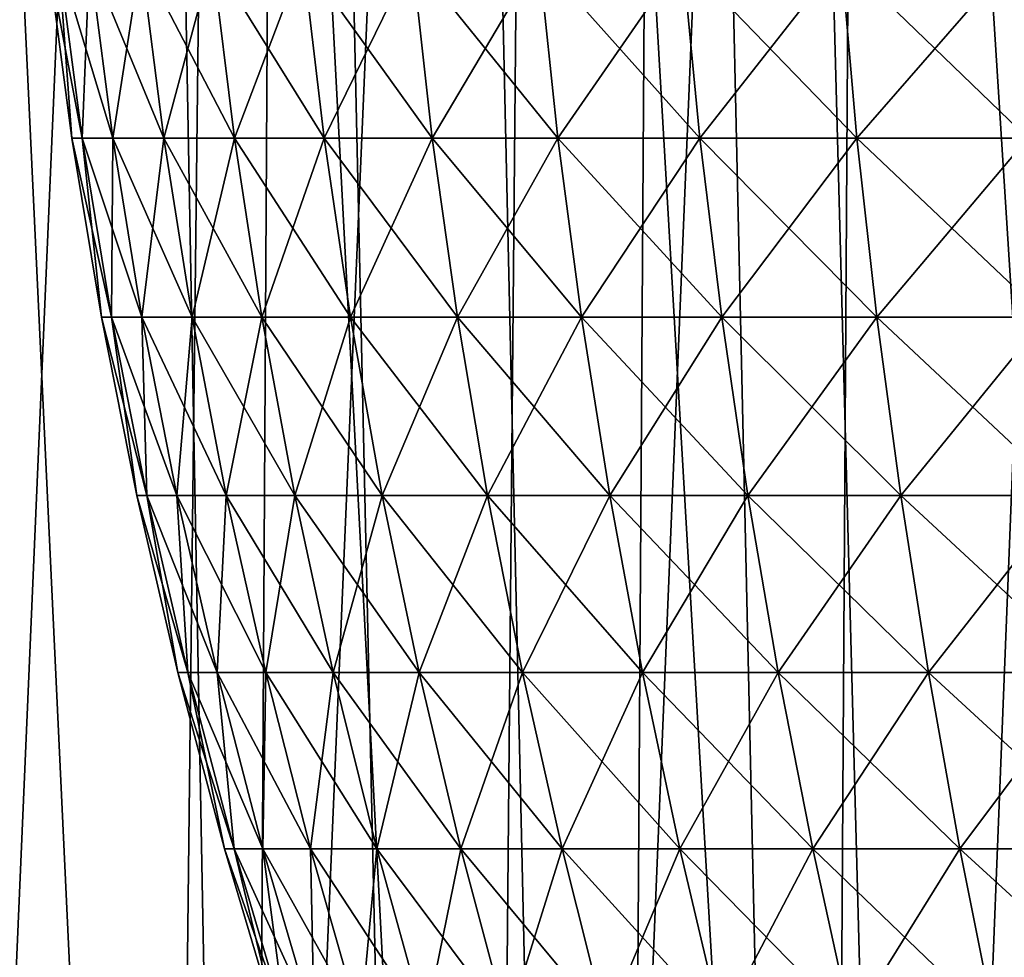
# Model space of a CAD drawing. Header units: millimetres. Extents: x -24 to 50, y -66 to 68.
# Tile 66 of 99: x -11.78 to -7.06, y 48.88 to 53.37. Entities that reach past the tile are written whole.
import ezdxf

# ---------------------------------------------------------------- set-up
doc = ezdxf.new("R2010")
doc.units = ezdxf.units.MM
doc.header["$LTSCALE"] = 65.185185
for name, color, linetype in [('1', 7, 'CONTINUOUS'), ('14', 7, 'CONTINUOUS'), ('2', 7, 'CONTINUOUS'), ('44', 7, 'CONTINUOUS')]:
    doc.layers.add(name, color=color, linetype=linetype)

msp = doc.modelspace()

# ---------------------------------------------------------------- linework, layer by layer
at = {"layer": '1', "color": 253, "linetype": 'Continuous', "true_color": 0xaab4c3}
for points in [[(-12.5796, 5, -21.0239), (-12.25, 68.2, -21.2176), (-10.8735, 5, -21.9549), (-12.5796, 5, -21.0239)], [(-12.25, 68.2, -21.2176), (-10.503, 68.2, -22.1345), (-10.8735, 5, -21.9549), (-12.25, 68.2, -21.2176)], [(-10.8735, 5, -21.9549), (-10.503, 68.2, -22.1345), (-9.0989, 5, -22.7477), (-10.8735, 5, -21.9549)], [(-10.503, 68.2, -22.1345), (-8.6878, 68.2, -22.9079), (-9.0989, 5, -22.7477), (-10.503, 68.2, -22.1345)], [(-9.0989, 5, -22.7477), (-8.6878, 68.2, -22.9079), (-7.2671, 5, -23.3974), (-9.0989, 5, -22.7477)], [(-8.6878, 68.2, -22.9079), (-6.8163, 68.2, -23.5327), (-7.2671, 5, -23.3974), (-8.6878, 68.2, -22.9079)], [(-7.2671, 5, -23.3974), (-6.8163, 68.2, -23.5327), (-5.3895, 5, -23.8999), (-7.2671, 5, -23.3974)]]:
    msp.add_3dface(points, dxfattribs=at)
at = {"layer": '14', "color": 253, "linetype": 'Continuous', "true_color": 0xaab4c3}
for points in [[(-11.1645, 63.4, -17.1931), (-12.5642, 63.4, -16.1985), (-12.2067, 39.2, -16.4695), (-11.1645, 63.4, -17.1931)], [(-11.0833, 39.2, 17.2456), (-12.5535, 39.2, 16.2068), (-12.2233, 63.4, 16.4572), (-11.0833, 39.2, 17.2456)], [(-10.8033, 63.4, 17.4224), (-11.0833, 39.2, 17.2456), (-12.2233, 63.4, 16.4572), (-10.8033, 63.4, 17.4224)], [(-10.7148, 39.2, -17.4769), (-11.1645, 63.4, -17.1931), (-12.2067, 39.2, -16.4695), (-10.7148, 39.2, -17.4769)], [(-9.6866, 63.4, -18.0671), (-11.1645, 63.4, -17.1931), (-10.7148, 39.2, -17.4769), (-9.6866, 63.4, -18.0671)], [(-9.5275, 39.2, 18.1515), (-11.0833, 39.2, 17.2456), (-10.8033, 63.4, 17.4224), (-9.5275, 39.2, 18.1515)], [(-9.3074, 63.4, 18.2653), (-9.5275, 39.2, 18.1515), (-10.8033, 63.4, 17.4224), (-9.3074, 63.4, 18.2653)], [(-9.1402, 39.2, -18.3496), (-9.6866, 63.4, -18.0671), (-10.7148, 39.2, -17.4769), (-9.1402, 39.2, -18.3496)], [(-8.1407, 63.4, -18.8143), (-9.6866, 63.4, -18.0671), (-9.1402, 39.2, -18.3496), (-8.1407, 63.4, -18.8143)], [(-7.8984, 39.2, 18.9173), (-9.5275, 39.2, 18.1515), (-9.3074, 63.4, 18.2653), (-7.8984, 39.2, 18.9173)], [(-7.7462, 63.4, 18.9801), (-7.8984, 39.2, 18.9173), (-9.3074, 63.4, 18.2653), (-7.7462, 63.4, 18.9801)], [(-7.4951, 39.2, -19.0807), (-8.1407, 63.4, -18.8143), (-9.1402, 39.2, -18.3496), (-7.4951, 39.2, -19.0807)], [(-6.5377, 63.4, -19.4296), (-8.1407, 63.4, -18.8143), (-7.4951, 39.2, -19.0807), (-6.5377, 63.4, -19.4296)], [(-6.2083, 39.2, 19.5373), (-7.8984, 39.2, 18.9173), (-7.7462, 63.4, 18.9801), (-6.2083, 39.2, 19.5373)], [(-6.1307, 63.4, 19.5618), (-6.2083, 39.2, 19.5373), (-7.7462, 63.4, 18.9801), (-6.1307, 63.4, 19.5618)], [(-5.7923, 39.2, -19.6647), (-6.5377, 63.4, -19.4296), (-7.4951, 39.2, -19.0807), (-5.7923, 39.2, -19.6647)]]:
    msp.add_3dface(points, dxfattribs=at)
at = {"layer": '2', "color": 253, "linetype": 'Continuous', "true_color": 0xaab4c3}
for points in [[(-12.5796, 5, 21.0239), (-10.8735, 5, 21.9549), (-12.25, 68.2, 21.2176), (-12.5796, 5, 21.0239)], [(-12.25, 68.2, 21.2176), (-10.8735, 5, 21.9549), (-10.503, 68.2, 22.1345), (-12.25, 68.2, 21.2176)], [(-10.8735, 5, 21.9549), (-9.0989, 5, 22.7477), (-10.503, 68.2, 22.1345), (-10.8735, 5, 21.9549)], [(-10.503, 68.2, 22.1345), (-9.0989, 5, 22.7477), (-8.6878, 68.2, 22.9079), (-10.503, 68.2, 22.1345)], [(-9.0989, 5, 22.7477), (-7.2671, 5, 23.3974), (-8.6878, 68.2, 22.9079), (-9.0989, 5, 22.7477)], [(-8.6878, 68.2, 22.9079), (-7.2671, 5, 23.3974), (-6.8163, 68.2, 23.5327), (-8.6878, 68.2, 22.9079)], [(-7.2671, 5, 23.3974), (-5.3895, 5, 23.8999), (-6.8163, 68.2, 23.5327), (-7.2671, 5, 23.3974)]]:
    msp.add_3dface(points, dxfattribs=at)
at = {"layer": '44', "linetype": 'Continuous'}
for points in [[(-11.5256, 52.7992), (-11.4765, 52.7992, 1.0635), (-11.639, 53.6621), (-11.5256, 52.7992)], [(-11.5893, 53.6621, -1.0739), (-11.5256, 52.7992), (-11.639, 53.6621), (-11.5893, 53.6621, -1.0739)], [(-11.639, 53.6621), (-11.4765, 52.7992, 1.0635), (-11.5893, 53.6621, 1.0739), (-11.639, 53.6621)], [(-11.4765, 52.7992, -1.0635), (-11.5256, 52.7992), (-11.5893, 53.6621, -1.0739), (-11.4765, 52.7992, -1.0635)], [(-11.4408, 53.6621, -2.1387), (-11.4765, 52.7992, -1.0635), (-11.5893, 53.6621, -1.0739), (-11.4408, 53.6621, -2.1387)], [(-11.4765, 52.7992, 1.0635), (-11.3294, 52.7992, 2.1178), (-11.5893, 53.6621, 1.0739), (-11.4765, 52.7992, 1.0635)], [(-11.5893, 53.6621, 1.0739), (-11.3294, 52.7992, 2.1178), (-11.4408, 53.6621, 2.1387), (-11.5893, 53.6621, 1.0739)], [(-11.3294, 52.7992, -2.1178), (-11.4765, 52.7992, -1.0635), (-11.4408, 53.6621, -2.1387), (-11.3294, 52.7992, -2.1178)], [(-11.1947, 53.6621, -3.1852), (-11.3294, 52.7992, -2.1178), (-11.4408, 53.6621, -2.1387), (-11.1947, 53.6621, -3.1852)], [(-11.3294, 52.7992, 2.1178), (-11.0857, 52.7992, 3.1541), (-11.4408, 53.6621, 2.1387), (-11.3294, 52.7992, 2.1178)], [(-11.4408, 53.6621, 2.1387), (-11.0857, 52.7992, 3.1541), (-11.1947, 53.6621, 3.1852), (-11.4408, 53.6621, 2.1387)], [(-11.0857, 52.7992, -3.1541), (-11.3294, 52.7992, -2.1178), (-11.1947, 53.6621, -3.1852), (-11.0857, 52.7992, -3.1541)], [(-10.853, 53.6621, -4.2045), (-11.0857, 52.7992, -3.1541), (-11.1947, 53.6621, -3.1852), (-10.853, 53.6621, -4.2045)], [(-11.0857, 52.7992, 3.1541), (-10.7473, 52.7992, 4.1635), (-11.1947, 53.6621, 3.1852), (-11.0857, 52.7992, 3.1541)], [(-11.1947, 53.6621, 3.1852), (-10.7473, 52.7992, 4.1635), (-10.853, 53.6621, 4.2045), (-11.1947, 53.6621, 3.1852)], [(-10.7473, 52.7992, -4.1635), (-11.0857, 52.7992, -3.1541), (-10.853, 53.6621, -4.2045), (-10.7473, 52.7992, -4.1635)], [(-10.4188, 53.6621, -5.1879), (-10.7473, 52.7992, -4.1635), (-10.853, 53.6621, -4.2045), (-10.4188, 53.6621, -5.1879)], [(-10.7473, 52.7992, 4.1635), (-10.3173, 52.7992, 5.1374), (-10.853, 53.6621, 4.2045), (-10.7473, 52.7992, 4.1635)], [(-10.853, 53.6621, 4.2045), (-10.3173, 52.7992, 5.1374), (-10.4188, 53.6621, 5.1879), (-10.853, 53.6621, 4.2045)], [(-10.3173, 52.7992, -5.1374), (-10.7473, 52.7992, -4.1635), (-10.4188, 53.6621, -5.1879), (-10.3173, 52.7992, -5.1374)], [(-9.8956, 53.6621, -6.1271), (-10.3173, 52.7992, -5.1374), (-10.4188, 53.6621, -5.1879), (-9.8956, 53.6621, -6.1271)], [(-10.3173, 52.7992, 5.1374), (-9.7993, 52.7992, 6.0675), (-10.4188, 53.6621, 5.1879), (-10.3173, 52.7992, 5.1374)], [(-10.4188, 53.6621, 5.1879), (-9.7993, 52.7992, 6.0675), (-9.8956, 53.6621, 6.1271), (-10.4188, 53.6621, 5.1879)], [(-9.7993, 52.7992, -6.0675), (-10.3173, 52.7992, -5.1374), (-9.8956, 53.6621, -6.1271), (-9.7993, 52.7992, -6.0675)], [(-9.2881, 53.6621, -7.014), (-9.7993, 52.7992, -6.0675), (-9.8956, 53.6621, -6.1271), (-9.2881, 53.6621, -7.014)], [(-9.7993, 52.7992, 6.0675), (-9.1977, 52.7992, 6.9457), (-9.8956, 53.6621, 6.1271), (-9.7993, 52.7992, 6.0675)], [(-9.8956, 53.6621, 6.1271), (-9.1977, 52.7992, 6.9457), (-9.2881, 53.6621, 7.014), (-9.8956, 53.6621, 6.1271)], [(-9.1977, 52.7992, -6.9457), (-9.7993, 52.7992, -6.0675), (-9.2881, 53.6621, -7.014), (-9.1977, 52.7992, -6.9457)], [(-8.6013, 53.6621, -7.8411), (-9.1977, 52.7992, -6.9457), (-9.2881, 53.6621, -7.014), (-8.6013, 53.6621, -7.8411)], [(-9.1977, 52.7992, 6.9457), (-8.5176, 52.7992, 7.7648), (-9.2881, 53.6621, 7.014), (-9.1977, 52.7992, 6.9457)], [(-9.2881, 53.6621, 7.014), (-8.5176, 52.7992, 7.7648), (-8.6013, 53.6621, 7.8411), (-9.2881, 53.6621, 7.014)], [(-8.5176, 52.7992, -7.7648), (-9.1977, 52.7992, -6.9457), (-8.6013, 53.6621, -7.8411), (-8.5176, 52.7992, -7.7648)], [(-7.8411, 53.6621, -8.6013), (-8.5176, 52.7992, -7.7648), (-8.6013, 53.6621, -7.8411), (-7.8411, 53.6621, -8.6013)], [(-8.5176, 52.7992, 7.7648), (-7.7648, 52.7992, 8.5176), (-8.6013, 53.6621, 7.8411), (-8.5176, 52.7992, 7.7648)], [(-8.6013, 53.6621, 7.8411), (-7.7648, 52.7992, 8.5176), (-7.8411, 53.6621, 8.6013), (-8.6013, 53.6621, 7.8411)], [(-7.7648, 52.7992, -8.5176), (-8.5176, 52.7992, -7.7648), (-7.8411, 53.6621, -8.6013), (-7.7648, 52.7992, -8.5176)], [(-7.014, 53.6621, -9.2881), (-7.7648, 52.7992, -8.5176), (-7.8411, 53.6621, -8.6013), (-7.014, 53.6621, -9.2881)], [(-7.7648, 52.7992, 8.5176), (-6.9457, 52.7992, 9.1977), (-7.8411, 53.6621, 8.6013), (-7.7648, 52.7992, 8.5176)], [(-7.8411, 53.6621, 8.6013), (-6.9457, 52.7992, 9.1977), (-7.014, 53.6621, 9.2881), (-7.8411, 53.6621, 8.6013)], [(-6.9457, 52.7992, -9.1977), (-7.7648, 52.7992, -8.5176), (-7.014, 53.6621, -9.2881), (-6.9457, 52.7992, -9.1977)], [(-11.3838, 51.941), (-11.3353, 51.941, 1.0504), (-11.5256, 52.7992), (-11.3838, 51.941)], [(-11.4765, 52.7992, -1.0635), (-11.3838, 51.941), (-11.5256, 52.7992), (-11.4765, 52.7992, -1.0635)], [(-11.5256, 52.7992), (-11.3353, 51.941, 1.0504), (-11.4765, 52.7992, 1.0635), (-11.5256, 52.7992)], [(-11.3353, 51.941, -1.0504), (-11.3838, 51.941), (-11.4765, 52.7992, -1.0635), (-11.3353, 51.941, -1.0504)], [(-11.3294, 52.7992, -2.1178), (-11.3353, 51.941, -1.0504), (-11.4765, 52.7992, -1.0635), (-11.3294, 52.7992, -2.1178)], [(-11.3353, 51.941, 1.0504), (-11.19, 51.941, 2.0918), (-11.4765, 52.7992, 1.0635), (-11.3353, 51.941, 1.0504)], [(-11.4765, 52.7992, 1.0635), (-11.19, 51.941, 2.0918), (-11.3294, 52.7992, 2.1178), (-11.4765, 52.7992, 1.0635)], [(-11.19, 51.941, -2.0918), (-11.3353, 51.941, -1.0504), (-11.3294, 52.7992, -2.1178), (-11.19, 51.941, -2.0918)], [(-11.0857, 52.7992, -3.1541), (-11.19, 51.941, -2.0918), (-11.3294, 52.7992, -2.1178), (-11.0857, 52.7992, -3.1541)], [(-11.19, 51.941, 2.0918), (-10.9493, 51.941, 3.1153), (-11.3294, 52.7992, 2.1178), (-11.19, 51.941, 2.0918)], [(-11.3294, 52.7992, 2.1178), (-10.9493, 51.941, 3.1153), (-11.0857, 52.7992, 3.1541), (-11.3294, 52.7992, 2.1178)], [(-10.9493, 51.941, -3.1153), (-11.19, 51.941, -2.0918), (-11.0857, 52.7992, -3.1541), (-10.9493, 51.941, -3.1153)], [(-10.7473, 52.7992, -4.1635), (-10.9493, 51.941, -3.1153), (-11.0857, 52.7992, -3.1541), (-10.7473, 52.7992, -4.1635)], [(-10.9493, 51.941, 3.1153), (-10.6151, 51.941, 4.1123), (-11.0857, 52.7992, 3.1541), (-10.9493, 51.941, 3.1153)], [(-11.0857, 52.7992, 3.1541), (-10.6151, 51.941, 4.1123), (-10.7473, 52.7992, 4.1635), (-11.0857, 52.7992, 3.1541)], [(-10.6151, 51.941, -4.1123), (-10.9493, 51.941, -3.1153), (-10.7473, 52.7992, -4.1635), (-10.6151, 51.941, -4.1123)], [(-10.3173, 52.7992, -5.1374), (-10.6151, 51.941, -4.1123), (-10.7473, 52.7992, -4.1635), (-10.3173, 52.7992, -5.1374)], [(-10.6151, 51.941, 4.1123), (-10.1904, 51.941, 5.0742), (-10.7473, 52.7992, 4.1635), (-10.6151, 51.941, 4.1123)], [(-10.7473, 52.7992, 4.1635), (-10.1904, 51.941, 5.0742), (-10.3173, 52.7992, 5.1374), (-10.7473, 52.7992, 4.1635)], [(-10.1904, 51.941, -5.0742), (-10.6151, 51.941, -4.1123), (-10.3173, 52.7992, -5.1374), (-10.1904, 51.941, -5.0742)], [(-9.7993, 52.7992, -6.0675), (-10.1904, 51.941, -5.0742), (-10.3173, 52.7992, -5.1374), (-9.7993, 52.7992, -6.0675)], [(-10.1904, 51.941, 5.0742), (-9.6787, 51.941, 5.9928), (-10.3173, 52.7992, 5.1374), (-10.1904, 51.941, 5.0742)], [(-10.3173, 52.7992, 5.1374), (-9.6787, 51.941, 5.9928), (-9.7993, 52.7992, 6.0675), (-10.3173, 52.7992, 5.1374)], [(-9.6787, 51.941, -5.9928), (-10.1904, 51.941, -5.0742), (-9.7993, 52.7992, -6.0675), (-9.6787, 51.941, -5.9928)], [(-9.1977, 52.7992, -6.9457), (-9.6787, 51.941, -5.9928), (-9.7993, 52.7992, -6.0675), (-9.1977, 52.7992, -6.9457)], [(-9.6787, 51.941, 5.9928), (-9.0845, 51.941, 6.8603), (-9.7993, 52.7992, 6.0675), (-9.6787, 51.941, 5.9928)], [(-9.7993, 52.7992, 6.0675), (-9.0845, 51.941, 6.8603), (-9.1977, 52.7992, 6.9457), (-9.7993, 52.7992, 6.0675)], [(-9.0845, 51.941, -6.8603), (-9.6787, 51.941, -5.9928), (-9.1977, 52.7992, -6.9457), (-9.0845, 51.941, -6.8603)], [(-8.5176, 52.7992, -7.7648), (-9.0845, 51.941, -6.8603), (-9.1977, 52.7992, -6.9457), (-8.5176, 52.7992, -7.7648)], [(-9.0845, 51.941, 6.8603), (-8.4128, 51.941, 7.6692), (-9.1977, 52.7992, 6.9457), (-9.0845, 51.941, 6.8603)], [(-9.1977, 52.7992, 6.9457), (-8.4128, 51.941, 7.6692), (-8.5176, 52.7992, 7.7648), (-9.1977, 52.7992, 6.9457)], [(-8.4128, 51.941, -7.6692), (-9.0845, 51.941, -6.8603), (-8.5176, 52.7992, -7.7648), (-8.4128, 51.941, -7.6692)], [(-7.7648, 52.7992, -8.5176), (-8.4128, 51.941, -7.6692), (-8.5176, 52.7992, -7.7648), (-7.7648, 52.7992, -8.5176)], [(-8.4128, 51.941, 7.6692), (-7.6692, 51.941, 8.4128), (-8.5176, 52.7992, 7.7648), (-8.4128, 51.941, 7.6692)], [(-8.5176, 52.7992, 7.7648), (-7.6692, 51.941, 8.4128), (-7.7648, 52.7992, 8.5176), (-8.5176, 52.7992, 7.7648)], [(-7.6692, 51.941, -8.4128), (-8.4128, 51.941, -7.6692), (-7.7648, 52.7992, -8.5176), (-7.6692, 51.941, -8.4128)], [(-6.9457, 52.7992, -9.1977), (-7.6692, 51.941, -8.4128), (-7.7648, 52.7992, -8.5176), (-6.9457, 52.7992, -9.1977)], [(-7.6692, 51.941, 8.4128), (-6.8603, 51.941, 9.0845), (-7.7648, 52.7992, 8.5176), (-7.6692, 51.941, 8.4128)], [(-7.7648, 52.7992, 8.5176), (-6.8603, 51.941, 9.0845), (-6.9457, 52.7992, 9.1977), (-7.7648, 52.7992, 8.5176)], [(-6.8603, 51.941, -9.0845), (-7.6692, 51.941, -8.4128), (-6.9457, 52.7992, -9.1977), (-6.8603, 51.941, -9.0845)], [(-11.2142, 51.0878), (-11.1664, 51.0878, 1.0347), (-11.3838, 51.941), (-11.2142, 51.0878)], [(-11.3353, 51.941, -1.0504), (-11.2142, 51.0878), (-11.3838, 51.941), (-11.3353, 51.941, -1.0504)], [(-11.3838, 51.941), (-11.1664, 51.0878, 1.0347), (-11.3353, 51.941, 1.0504), (-11.3838, 51.941)], [(-11.1664, 51.0878, -1.0347), (-11.2142, 51.0878), (-11.3353, 51.941, -1.0504), (-11.1664, 51.0878, -1.0347)], [(-11.19, 51.941, -2.0918), (-11.1664, 51.0878, -1.0347), (-11.3353, 51.941, -1.0504), (-11.19, 51.941, -2.0918)], [(-11.1664, 51.0878, 1.0347), (-11.0233, 51.0878, 2.0606), (-11.3353, 51.941, 1.0504), (-11.1664, 51.0878, 1.0347)], [(-11.3353, 51.941, 1.0504), (-11.0233, 51.0878, 2.0606), (-11.19, 51.941, 2.0918), (-11.3353, 51.941, 1.0504)], [(-11.0233, 51.0878, -2.0606), (-11.1664, 51.0878, -1.0347), (-11.19, 51.941, -2.0918), (-11.0233, 51.0878, -2.0606)], [(-10.9493, 51.941, -3.1153), (-11.0233, 51.0878, -2.0606), (-11.19, 51.941, -2.0918), (-10.9493, 51.941, -3.1153)], [(-11.0233, 51.0878, 2.0606), (-10.7861, 51.0878, 3.0689), (-11.19, 51.941, 2.0918), (-11.0233, 51.0878, 2.0606)], [(-11.19, 51.941, 2.0918), (-10.7861, 51.0878, 3.0689), (-10.9493, 51.941, 3.1153), (-11.19, 51.941, 2.0918)], [(-10.7861, 51.0878, -3.0689), (-11.0233, 51.0878, -2.0606), (-10.9493, 51.941, -3.1153), (-10.7861, 51.0878, -3.0689)], [(-10.6151, 51.941, -4.1123), (-10.7861, 51.0878, -3.0689), (-10.9493, 51.941, -3.1153), (-10.6151, 51.941, -4.1123)], [(-10.7861, 51.0878, 3.0689), (-10.4569, 51.0878, 4.051), (-10.9493, 51.941, 3.1153), (-10.7861, 51.0878, 3.0689)], [(-10.9493, 51.941, 3.1153), (-10.4569, 51.0878, 4.051), (-10.6151, 51.941, 4.1123), (-10.9493, 51.941, 3.1153)], [(-10.4569, 51.0878, -4.051), (-10.7861, 51.0878, -3.0689), (-10.6151, 51.941, -4.1123), (-10.4569, 51.0878, -4.051)], [(-10.1904, 51.941, -5.0742), (-10.4569, 51.0878, -4.051), (-10.6151, 51.941, -4.1123), (-10.1904, 51.941, -5.0742)], [(-10.4569, 51.0878, 4.051), (-10.0385, 51.0878, 4.9986), (-10.6151, 51.941, 4.1123), (-10.4569, 51.0878, 4.051)], [(-10.6151, 51.941, 4.1123), (-10.0385, 51.0878, 4.9986), (-10.1904, 51.941, 5.0742), (-10.6151, 51.941, 4.1123)], [(-10.0385, 51.0878, -4.9986), (-10.4569, 51.0878, -4.051), (-10.1904, 51.941, -5.0742), (-10.0385, 51.0878, -4.9986)], [(-9.6787, 51.941, -5.9928), (-10.0385, 51.0878, -4.9986), (-10.1904, 51.941, -5.0742), (-9.6787, 51.941, -5.9928)], [(-10.0385, 51.0878, 4.9986), (-9.5345, 51.0878, 5.9035), (-10.1904, 51.941, 5.0742), (-10.0385, 51.0878, 4.9986)], [(-10.1904, 51.941, 5.0742), (-9.5345, 51.0878, 5.9035), (-9.6787, 51.941, 5.9928), (-10.1904, 51.941, 5.0742)], [(-9.5345, 51.0878, -5.9035), (-10.0385, 51.0878, -4.9986), (-9.6787, 51.941, -5.9928), (-9.5345, 51.0878, -5.9035)], [(-9.0845, 51.941, -6.8603), (-9.5345, 51.0878, -5.9035), (-9.6787, 51.941, -5.9928), (-9.0845, 51.941, -6.8603)], [(-9.5345, 51.0878, 5.9035), (-8.9491, 51.0878, 6.7581), (-9.6787, 51.941, 5.9928), (-9.5345, 51.0878, 5.9035)], [(-9.6787, 51.941, 5.9928), (-8.9491, 51.0878, 6.7581), (-9.0845, 51.941, 6.8603), (-9.6787, 51.941, 5.9928)], [(-8.9491, 51.0878, -6.7581), (-9.5345, 51.0878, -5.9035), (-9.0845, 51.941, -6.8603), (-8.9491, 51.0878, -6.7581)], [(-8.4128, 51.941, -7.6692), (-8.9491, 51.0878, -6.7581), (-9.0845, 51.941, -6.8603), (-8.4128, 51.941, -7.6692)], [(-8.9491, 51.0878, 6.7581), (-8.2874, 51.0878, 7.555), (-9.0845, 51.941, 6.8603), (-8.9491, 51.0878, 6.7581)], [(-9.0845, 51.941, 6.8603), (-8.2874, 51.0878, 7.555), (-8.4128, 51.941, 7.6692), (-9.0845, 51.941, 6.8603)], [(-8.2874, 51.0878, -7.555), (-8.9491, 51.0878, -6.7581), (-8.4128, 51.941, -7.6692), (-8.2874, 51.0878, -7.555)], [(-7.6692, 51.941, -8.4128), (-8.2874, 51.0878, -7.555), (-8.4128, 51.941, -7.6692), (-7.6692, 51.941, -8.4128)], [(-8.2874, 51.0878, 7.555), (-7.555, 51.0878, 8.2874), (-8.4128, 51.941, 7.6692), (-8.2874, 51.0878, 7.555)], [(-8.4128, 51.941, 7.6692), (-7.555, 51.0878, 8.2874), (-7.6692, 51.941, 8.4128), (-8.4128, 51.941, 7.6692)], [(-7.555, 51.0878, -8.2874), (-8.2874, 51.0878, -7.555), (-7.6692, 51.941, -8.4128), (-7.555, 51.0878, -8.2874)], [(-6.8603, 51.941, -9.0845), (-7.555, 51.0878, -8.2874), (-7.6692, 51.941, -8.4128), (-6.8603, 51.941, -9.0845)], [(-7.555, 51.0878, 8.2874), (-6.7581, 51.0878, 8.9491), (-7.6692, 51.941, 8.4128), (-7.555, 51.0878, 8.2874)], [(-7.6692, 51.941, 8.4128), (-6.7581, 51.0878, 8.9491), (-6.8603, 51.941, 9.0845), (-7.6692, 51.941, 8.4128)], [(-6.7581, 51.0878, -8.9491), (-7.555, 51.0878, -8.2874), (-6.8603, 51.941, -9.0845), (-6.7581, 51.0878, -8.9491)], [(-11.0174, 50.2393), (-10.9704, 50.2393, 1.0166), (-11.2142, 51.0878), (-11.0174, 50.2393)], [(-11.1664, 51.0878, -1.0347), (-11.0174, 50.2393), (-11.2142, 51.0878), (-11.1664, 51.0878, -1.0347)], [(-11.2142, 51.0878), (-10.9704, 50.2393, 1.0166), (-11.1664, 51.0878, 1.0347), (-11.2142, 51.0878)], [(-10.9704, 50.2393, -1.0166), (-11.0174, 50.2393), (-11.1664, 51.0878, -1.0347), (-10.9704, 50.2393, -1.0166)], [(-11.0233, 51.0878, -2.0606), (-10.9704, 50.2393, -1.0166), (-11.1664, 51.0878, -1.0347), (-11.0233, 51.0878, -2.0606)], [(-10.9704, 50.2393, 1.0166), (-10.8298, 50.2393, 2.0244), (-11.1664, 51.0878, 1.0347), (-10.9704, 50.2393, 1.0166)], [(-11.1664, 51.0878, 1.0347), (-10.8298, 50.2393, 2.0244), (-11.0233, 51.0878, 2.0606), (-11.1664, 51.0878, 1.0347)], [(-10.8298, 50.2393, -2.0244), (-10.9704, 50.2393, -1.0166), (-11.0233, 51.0878, -2.0606), (-10.8298, 50.2393, -2.0244)], [(-10.7861, 51.0878, -3.0689), (-10.8298, 50.2393, -2.0244), (-11.0233, 51.0878, -2.0606), (-10.7861, 51.0878, -3.0689)], [(-10.8298, 50.2393, 2.0244), (-10.5968, 50.2393, 3.0151), (-11.0233, 51.0878, 2.0606), (-10.8298, 50.2393, 2.0244)], [(-11.0233, 51.0878, 2.0606), (-10.5968, 50.2393, 3.0151), (-10.7861, 51.0878, 3.0689), (-11.0233, 51.0878, 2.0606)], [(-10.5968, 50.2393, -3.0151), (-10.8298, 50.2393, -2.0244), (-10.7861, 51.0878, -3.0689), (-10.5968, 50.2393, -3.0151)], [(-10.4569, 51.0878, -4.051), (-10.5968, 50.2393, -3.0151), (-10.7861, 51.0878, -3.0689), (-10.4569, 51.0878, -4.051)], [(-10.5968, 50.2393, 3.0151), (-10.2734, 50.2393, 3.98), (-10.7861, 51.0878, 3.0689), (-10.5968, 50.2393, 3.0151)], [(-10.7861, 51.0878, 3.0689), (-10.2734, 50.2393, 3.98), (-10.4569, 51.0878, 4.051), (-10.7861, 51.0878, 3.0689)], [(-10.2734, 50.2393, -3.98), (-10.5968, 50.2393, -3.0151), (-10.4569, 51.0878, -4.051), (-10.2734, 50.2393, -3.98)], [(-10.0385, 51.0878, -4.9986), (-10.2734, 50.2393, -3.98), (-10.4569, 51.0878, -4.051), (-10.0385, 51.0878, -4.9986)], [(-10.2734, 50.2393, 3.98), (-9.8624, 50.2393, 4.9109), (-10.4569, 51.0878, 4.051), (-10.2734, 50.2393, 3.98)], [(-10.4569, 51.0878, 4.051), (-9.8624, 50.2393, 4.9109), (-10.0385, 51.0878, 4.9986), (-10.4569, 51.0878, 4.051)], [(-9.8624, 50.2393, -4.9109), (-10.2734, 50.2393, -3.98), (-10.0385, 51.0878, -4.9986), (-9.8624, 50.2393, -4.9109)], [(-9.5345, 51.0878, -5.9035), (-9.8624, 50.2393, -4.9109), (-10.0385, 51.0878, -4.9986), (-9.5345, 51.0878, -5.9035)], [(-9.8624, 50.2393, 4.9109), (-9.3672, 50.2393, 5.7999), (-10.0385, 51.0878, 4.9986), (-9.8624, 50.2393, 4.9109)], [(-10.0385, 51.0878, 4.9986), (-9.3672, 50.2393, 5.7999), (-9.5345, 51.0878, 5.9035), (-10.0385, 51.0878, 4.9986)], [(-9.3672, 50.2393, -5.7999), (-9.8624, 50.2393, -4.9109), (-9.5345, 51.0878, -5.9035), (-9.3672, 50.2393, -5.7999)], [(-8.9491, 51.0878, -6.7581), (-9.3672, 50.2393, -5.7999), (-9.5345, 51.0878, -5.9035), (-8.9491, 51.0878, -6.7581)], [(-9.3672, 50.2393, 5.7999), (-8.7921, 50.2393, 6.6395), (-9.5345, 51.0878, 5.9035), (-9.3672, 50.2393, 5.7999)], [(-9.5345, 51.0878, 5.9035), (-8.7921, 50.2393, 6.6395), (-8.9491, 51.0878, 6.7581), (-9.5345, 51.0878, 5.9035)], [(-8.7921, 50.2393, -6.6395), (-9.3672, 50.2393, -5.7999), (-8.9491, 51.0878, -6.7581), (-8.7921, 50.2393, -6.6395)], [(-8.2874, 51.0878, -7.555), (-8.7921, 50.2393, -6.6395), (-8.9491, 51.0878, -6.7581), (-8.2874, 51.0878, -7.555)], [(-8.7921, 50.2393, 6.6395), (-8.142, 50.2393, 7.4224), (-8.9491, 51.0878, 6.7581), (-8.7921, 50.2393, 6.6395)], [(-8.9491, 51.0878, 6.7581), (-8.142, 50.2393, 7.4224), (-8.2874, 51.0878, 7.555), (-8.9491, 51.0878, 6.7581)], [(-8.142, 50.2393, -7.4224), (-8.7921, 50.2393, -6.6395), (-8.2874, 51.0878, -7.555), (-8.142, 50.2393, -7.4224)], [(-7.555, 51.0878, -8.2874), (-8.142, 50.2393, -7.4224), (-8.2874, 51.0878, -7.555), (-7.555, 51.0878, -8.2874)], [(-8.142, 50.2393, 7.4224), (-7.4224, 50.2393, 8.142), (-8.2874, 51.0878, 7.555), (-8.142, 50.2393, 7.4224)], [(-8.2874, 51.0878, 7.555), (-7.4224, 50.2393, 8.142), (-7.555, 51.0878, 8.2874), (-8.2874, 51.0878, 7.555)], [(-7.4224, 50.2393, -8.142), (-8.142, 50.2393, -7.4224), (-7.555, 51.0878, -8.2874), (-7.4224, 50.2393, -8.142)], [(-6.7581, 51.0878, -8.9491), (-7.4224, 50.2393, -8.142), (-7.555, 51.0878, -8.2874), (-6.7581, 51.0878, -8.9491)], [(-7.4224, 50.2393, 8.142), (-6.6395, 50.2393, 8.7921), (-7.555, 51.0878, 8.2874), (-7.4224, 50.2393, 8.142)], [(-7.555, 51.0878, 8.2874), (-6.6395, 50.2393, 8.7921), (-6.7581, 51.0878, 8.9491), (-7.555, 51.0878, 8.2874)], [(-6.6395, 50.2393, -8.7921), (-7.4224, 50.2393, -8.142), (-6.7581, 51.0878, -8.9491), (-6.6395, 50.2393, -8.7921)], [(-10.7942, 49.3958), (-10.7481, 49.3958, 0.996), (-11.0174, 50.2393), (-10.7942, 49.3958)], [(-10.9704, 50.2393, -1.0166), (-10.7942, 49.3958), (-11.0174, 50.2393), (-10.9704, 50.2393, -1.0166)], [(-11.0174, 50.2393), (-10.7481, 49.3958, 0.996), (-10.9704, 50.2393, 1.0166), (-11.0174, 50.2393)], [(-10.7481, 49.3958, -0.996), (-10.7942, 49.3958), (-10.9704, 50.2393, -1.0166), (-10.7481, 49.3958, -0.996)], [(-10.8298, 50.2393, -2.0244), (-10.7481, 49.3958, -0.996), (-10.9704, 50.2393, -1.0166), (-10.8298, 50.2393, -2.0244)], [(-10.7481, 49.3958, 0.996), (-10.6104, 49.3958, 1.9834), (-10.9704, 50.2393, 1.0166), (-10.7481, 49.3958, 0.996)], [(-10.9704, 50.2393, 1.0166), (-10.6104, 49.3958, 1.9834), (-10.8298, 50.2393, 2.0244), (-10.9704, 50.2393, 1.0166)], [(-10.6104, 49.3958, -1.9834), (-10.7481, 49.3958, -0.996), (-10.8298, 50.2393, -2.0244), (-10.6104, 49.3958, -1.9834)], [(-10.5968, 50.2393, -3.0151), (-10.6104, 49.3958, -1.9834), (-10.8298, 50.2393, -2.0244), (-10.5968, 50.2393, -3.0151)], [(-10.6104, 49.3958, 1.9834), (-10.3821, 49.3958, 2.954), (-10.8298, 50.2393, 2.0244), (-10.6104, 49.3958, 1.9834)], [(-10.8298, 50.2393, 2.0244), (-10.3821, 49.3958, 2.954), (-10.5968, 50.2393, 3.0151), (-10.8298, 50.2393, 2.0244)], [(-10.3821, 49.3958, -2.954), (-10.6104, 49.3958, -1.9834), (-10.5968, 50.2393, -3.0151), (-10.3821, 49.3958, -2.954)], [(-10.2734, 50.2393, -3.98), (-10.3821, 49.3958, -2.954), (-10.5968, 50.2393, -3.0151), (-10.2734, 50.2393, -3.98)], [(-10.3821, 49.3958, 2.954), (-10.0653, 49.3958, 3.8993), (-10.5968, 50.2393, 3.0151), (-10.3821, 49.3958, 2.954)], [(-10.5968, 50.2393, 3.0151), (-10.0653, 49.3958, 3.8993), (-10.2734, 50.2393, 3.98), (-10.5968, 50.2393, 3.0151)], [(-10.0653, 49.3958, -3.8993), (-10.3821, 49.3958, -2.954), (-10.2734, 50.2393, -3.98), (-10.0653, 49.3958, -3.8993)], [(-9.8624, 50.2393, -4.9109), (-10.0653, 49.3958, -3.8993), (-10.2734, 50.2393, -3.98), (-9.8624, 50.2393, -4.9109)], [(-10.0653, 49.3958, 3.8993), (-9.6625, 49.3958, 4.8114), (-10.2734, 50.2393, 3.98), (-10.0653, 49.3958, 3.8993)], [(-10.2734, 50.2393, 3.98), (-9.6625, 49.3958, 4.8114), (-9.8624, 50.2393, 4.9109), (-10.2734, 50.2393, 3.98)], [(-9.6625, 49.3958, -4.8114), (-10.0653, 49.3958, -3.8993), (-9.8624, 50.2393, -4.9109), (-9.6625, 49.3958, -4.8114)], [(-9.3672, 50.2393, -5.7999), (-9.6625, 49.3958, -4.8114), (-9.8624, 50.2393, -4.9109), (-9.3672, 50.2393, -5.7999)], [(-9.6625, 49.3958, 4.8114), (-9.1774, 49.3958, 5.6824), (-9.8624, 50.2393, 4.9109), (-9.6625, 49.3958, 4.8114)], [(-9.8624, 50.2393, 4.9109), (-9.1774, 49.3958, 5.6824), (-9.3672, 50.2393, 5.7999), (-9.8624, 50.2393, 4.9109)], [(-9.1774, 49.3958, -5.6824), (-9.6625, 49.3958, -4.8114), (-9.3672, 50.2393, -5.7999), (-9.1774, 49.3958, -5.6824)], [(-8.7921, 50.2393, -6.6395), (-9.1774, 49.3958, -5.6824), (-9.3672, 50.2393, -5.7999), (-8.7921, 50.2393, -6.6395)], [(-9.1774, 49.3958, 5.6824), (-8.6139, 49.3958, 6.5049), (-9.3672, 50.2393, 5.7999), (-9.1774, 49.3958, 5.6824)], [(-9.3672, 50.2393, 5.7999), (-8.6139, 49.3958, 6.5049), (-8.7921, 50.2393, 6.6395), (-9.3672, 50.2393, 5.7999)], [(-8.6139, 49.3958, -6.5049), (-9.1774, 49.3958, -5.6824), (-8.7921, 50.2393, -6.6395), (-8.6139, 49.3958, -6.5049)], [(-8.142, 50.2393, -7.4224), (-8.6139, 49.3958, -6.5049), (-8.7921, 50.2393, -6.6395), (-8.142, 50.2393, -7.4224)], [(-8.6139, 49.3958, 6.5049), (-7.977, 49.3958, 7.272), (-8.7921, 50.2393, 6.6395), (-8.6139, 49.3958, 6.5049)], [(-8.7921, 50.2393, 6.6395), (-7.977, 49.3958, 7.272), (-8.142, 50.2393, 7.4224), (-8.7921, 50.2393, 6.6395)], [(-7.977, 49.3958, -7.272), (-8.6139, 49.3958, -6.5049), (-8.142, 50.2393, -7.4224), (-7.977, 49.3958, -7.272)], [(-7.4224, 50.2393, -8.142), (-7.977, 49.3958, -7.272), (-8.142, 50.2393, -7.4224), (-7.4224, 50.2393, -8.142)], [(-7.977, 49.3958, 7.272), (-7.272, 49.3958, 7.977), (-8.142, 50.2393, 7.4224), (-7.977, 49.3958, 7.272)], [(-8.142, 50.2393, 7.4224), (-7.272, 49.3958, 7.977), (-7.4224, 50.2393, 8.142), (-8.142, 50.2393, 7.4224)], [(-7.272, 49.3958, -7.977), (-7.977, 49.3958, -7.272), (-7.4224, 50.2393, -8.142), (-7.272, 49.3958, -7.977)], [(-6.6395, 50.2393, -8.7921), (-7.272, 49.3958, -7.977), (-7.4224, 50.2393, -8.142), (-6.6395, 50.2393, -8.7921)], [(-7.272, 49.3958, 7.977), (-6.5049, 49.3958, 8.6139), (-7.4224, 50.2393, 8.142), (-7.272, 49.3958, 7.977)], [(-7.4224, 50.2393, 8.142), (-6.5049, 49.3958, 8.6139), (-6.6395, 50.2393, 8.7921), (-7.4224, 50.2393, 8.142)], [(-6.5049, 49.3958, -8.6139), (-7.272, 49.3958, -7.977), (-6.6395, 50.2393, -8.7921), (-6.5049, 49.3958, -8.6139)], [(-10.5451, 48.5571), (-10.5001, 48.5571, 0.973), (-10.7942, 49.3958), (-10.5451, 48.5571)], [(-10.7481, 49.3958, -0.996), (-10.5451, 48.5571), (-10.7942, 49.3958), (-10.7481, 49.3958, -0.996)], [(-10.7942, 49.3958), (-10.5001, 48.5571, 0.973), (-10.7481, 49.3958, 0.996), (-10.7942, 49.3958)], [(-10.5001, 48.5571, -0.973), (-10.5451, 48.5571), (-10.7481, 49.3958, -0.996), (-10.5001, 48.5571, -0.973)], [(-10.6104, 49.3958, -1.9834), (-10.5001, 48.5571, -0.973), (-10.7481, 49.3958, -0.996), (-10.6104, 49.3958, -1.9834)], [(-10.5001, 48.5571, 0.973), (-10.3656, 48.5571, 1.9377), (-10.7481, 49.3958, 0.996), (-10.5001, 48.5571, 0.973)], [(-10.7481, 49.3958, 0.996), (-10.3656, 48.5571, 1.9377), (-10.6104, 49.3958, 1.9834), (-10.7481, 49.3958, 0.996)], [(-10.3656, 48.5571, -1.9377), (-10.5001, 48.5571, -0.973), (-10.6104, 49.3958, -1.9834), (-10.3656, 48.5571, -1.9377)], [(-10.3821, 49.3958, -2.954), (-10.3656, 48.5571, -1.9377), (-10.6104, 49.3958, -1.9834), (-10.3821, 49.3958, -2.954)], [(-10.3656, 48.5571, 1.9377), (-10.1426, 48.5571, 2.8858), (-10.6104, 49.3958, 1.9834), (-10.3656, 48.5571, 1.9377)], [(-10.6104, 49.3958, 1.9834), (-10.1426, 48.5571, 2.8858), (-10.3821, 49.3958, 2.954), (-10.6104, 49.3958, 1.9834)], [(-10.1426, 48.5571, -2.8858), (-10.3656, 48.5571, -1.9377), (-10.3821, 49.3958, -2.954), (-10.1426, 48.5571, -2.8858)], [(-10.0653, 49.3958, -3.8993), (-10.1426, 48.5571, -2.8858), (-10.3821, 49.3958, -2.954), (-10.0653, 49.3958, -3.8993)], [(-10.1426, 48.5571, 2.8858), (-9.833, 48.5571, 3.8093), (-10.3821, 49.3958, 2.954), (-10.1426, 48.5571, 2.8858)], [(-10.3821, 49.3958, 2.954), (-9.833, 48.5571, 3.8093), (-10.0653, 49.3958, 3.8993), (-10.3821, 49.3958, 2.954)], [(-9.833, 48.5571, -3.8093), (-10.1426, 48.5571, -2.8858), (-10.0653, 49.3958, -3.8993), (-9.833, 48.5571, -3.8093)], [(-9.6625, 49.3958, -4.8114), (-9.833, 48.5571, -3.8093), (-10.0653, 49.3958, -3.8993), (-9.6625, 49.3958, -4.8114)], [(-9.833, 48.5571, 3.8093), (-9.4396, 48.5571, 4.7004), (-10.0653, 49.3958, 3.8993), (-9.833, 48.5571, 3.8093)], [(-10.0653, 49.3958, 3.8993), (-9.4396, 48.5571, 4.7004), (-9.6625, 49.3958, 4.8114), (-10.0653, 49.3958, 3.8993)], [(-9.4396, 48.5571, -4.7004), (-9.833, 48.5571, -3.8093), (-9.6625, 49.3958, -4.8114), (-9.4396, 48.5571, -4.7004)], [(-9.1774, 49.3958, -5.6824), (-9.4396, 48.5571, -4.7004), (-9.6625, 49.3958, -4.8114), (-9.1774, 49.3958, -5.6824)], [(-9.4396, 48.5571, 4.7004), (-8.9656, 48.5571, 5.5513), (-9.6625, 49.3958, 4.8114), (-9.4396, 48.5571, 4.7004)], [(-9.6625, 49.3958, 4.8114), (-8.9656, 48.5571, 5.5513), (-9.1774, 49.3958, 5.6824), (-9.6625, 49.3958, 4.8114)], [(-8.9656, 48.5571, -5.5513), (-9.4396, 48.5571, -4.7004), (-9.1774, 49.3958, -5.6824), (-8.9656, 48.5571, -5.5513)], [(-8.6139, 49.3958, -6.5049), (-8.9656, 48.5571, -5.5513), (-9.1774, 49.3958, -5.6824), (-8.6139, 49.3958, -6.5049)], [(-8.9656, 48.5571, 5.5513), (-8.4152, 48.5571, 6.3548), (-9.1774, 49.3958, 5.6824), (-8.9656, 48.5571, 5.5513)], [(-9.1774, 49.3958, 5.6824), (-8.4152, 48.5571, 6.3548), (-8.6139, 49.3958, 6.5049), (-9.1774, 49.3958, 5.6824)], [(-8.4152, 48.5571, -6.3548), (-8.9656, 48.5571, -5.5513), (-8.6139, 49.3958, -6.5049), (-8.4152, 48.5571, -6.3548)], [(-7.977, 49.3958, -7.272), (-8.4152, 48.5571, -6.3548), (-8.6139, 49.3958, -6.5049), (-7.977, 49.3958, -7.272)], [(-8.4152, 48.5571, 6.3548), (-7.7929, 48.5571, 7.1042), (-8.6139, 49.3958, 6.5049), (-8.4152, 48.5571, 6.3548)], [(-8.6139, 49.3958, 6.5049), (-7.7929, 48.5571, 7.1042), (-7.977, 49.3958, 7.272), (-8.6139, 49.3958, 6.5049)], [(-7.7929, 48.5571, -7.1042), (-8.4152, 48.5571, -6.3548), (-7.977, 49.3958, -7.272), (-7.7929, 48.5571, -7.1042)], [(-7.272, 49.3958, -7.977), (-7.7929, 48.5571, -7.1042), (-7.977, 49.3958, -7.272), (-7.272, 49.3958, -7.977)], [(-7.7929, 48.5571, 7.1042), (-7.1042, 48.5571, 7.7929), (-7.977, 49.3958, 7.272), (-7.7929, 48.5571, 7.1042)], [(-7.977, 49.3958, 7.272), (-7.1042, 48.5571, 7.7929), (-7.272, 49.3958, 7.977), (-7.977, 49.3958, 7.272)], [(-7.1042, 48.5571, -7.7929), (-7.7929, 48.5571, -7.1042), (-7.272, 49.3958, -7.977), (-7.1042, 48.5571, -7.7929)], [(-6.5049, 49.3958, -8.6139), (-7.1042, 48.5571, -7.7929), (-7.272, 49.3958, -7.977), (-6.5049, 49.3958, -8.6139)], [(-7.1042, 48.5571, 7.7929), (-6.3548, 48.5571, 8.4152), (-7.272, 49.3958, 7.977), (-7.1042, 48.5571, 7.7929)], [(-7.272, 49.3958, 7.977), (-6.3548, 48.5571, 8.4152), (-6.5049, 49.3958, 8.6139), (-7.272, 49.3958, 7.977)], [(-6.3548, 48.5571, -8.4152), (-7.1042, 48.5571, -7.7929), (-6.5049, 49.3958, -8.6139), (-6.3548, 48.5571, -8.4152)]]:
    msp.add_3dface(points, dxfattribs=at)

doc.saveas('drawing.dxf')
